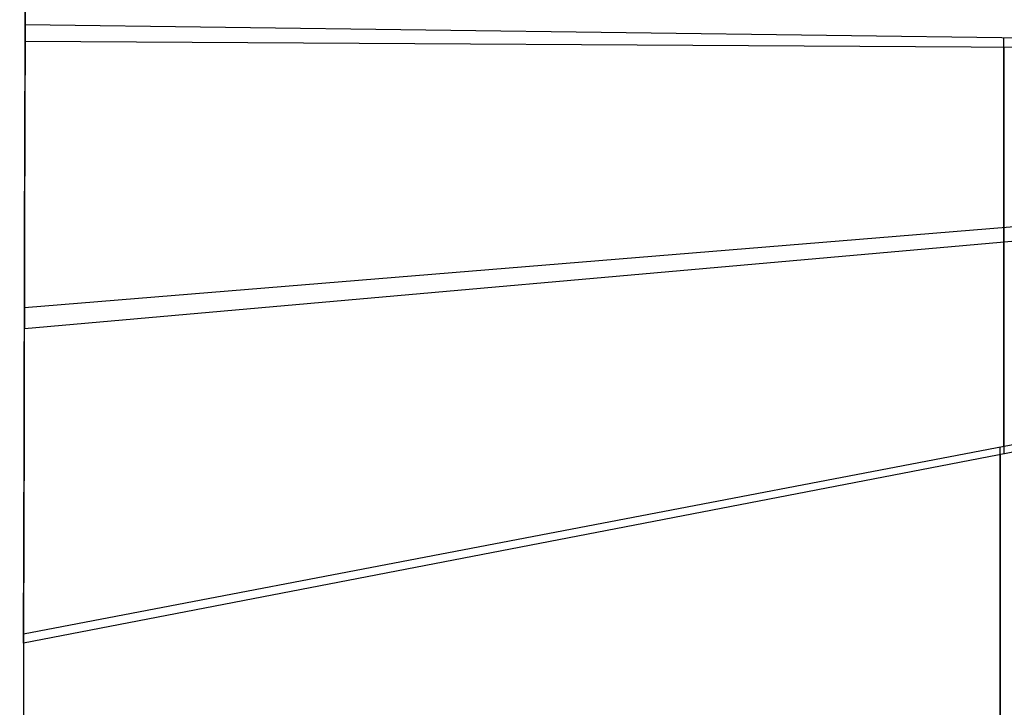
# Model space of a CAD drawing. Header units: millimetres. Extents: x 9001 to 10165, y -167 to 850.
# Tile 4 of 216: x 9522 to 9581, y 349 to 390. Entities that reach past the tile are written whole.
import ezdxf

# ---------------------------------------------------------------- set-up
doc = ezdxf.new("R2010")
doc.units = ezdxf.units.MM
doc.layers.add('1', color=7, linetype='Continuous')

msp = doc.modelspace()

# ---------------------------------------------------------------- linework, layer by layer
at = {"layer": '1', "color": 29, "true_color": 0x4d342b}
for p, q in [((9522.648, 392.983, 58.993), (9522.639, 389.911, 58.554)), ((9522.636, 388.929, 64.555), (9522.646, 392.22, 65.035)), ((9522.639, 389.911, 58.554), (9522.606, 377.812, 56.504)), ((9639.886, 388.363, 59.524), (9522.639, 389.911, 58.554)), ((9581.214, 381, 57.911), (9581.214, 389.138, 59.039)), ((9522.604, 376.979, 62.531), (9522.636, 388.929, 64.555)), ((9522.636, 388.929, 64.555), (9639.885, 388.233, 65.528)), ((9581.213, 388.581, 65.041), (9581.213, 380.49, 63.928)), ((9522.593, 372.988, 61.947), (9639.832, 382.598, 65.267)), ((9522.589, 371.731, 55.631), (9639.827, 382.121, 59.233)), ((9581.214, 372.835, 57.007), (9581.214, 381, 57.911)), ((9581.213, 380.49, 63.928), (9581.213, 372.371, 63.035)), ((9522.606, 377.812, 56.504), (9522.573, 365.651, 54.862)), ((9522.572, 364.968, 60.91), (9522.604, 376.979, 62.531)), ((9639.765, 375.528, 65.026), (9522.541, 352.91, 59.695)), ((9639.768, 375.856, 59.02), (9522.543, 353.441, 53.629)), ((9581.214, 364.648, 56.326), (9581.214, 372.835, 57.007)), ((9581.213, 372.371, 63.035), (9581.213, 364.23, 62.363)), ((9522.573, 365.651, 54.862), (9522.543, 353.441, 53.629)), ((9522.541, 352.91, 59.695), (9522.572, 364.968, 60.91)), ((9580.994, 187.329, 50.645), (9580.994, 364.606, 56.316)), ((9580.993, 364.188, 62.353), (9580.993, 187.054, 56.462)), ((9522.543, 353.441, 53.629), (9522.309, 229.362, 45.775)), ((9522.541, 352.91, 59.695), (9522.308, 228.976, 51.552))]:
    msp.add_line(p, q, dxfattribs=at)

doc.saveas('drawing.dxf')
